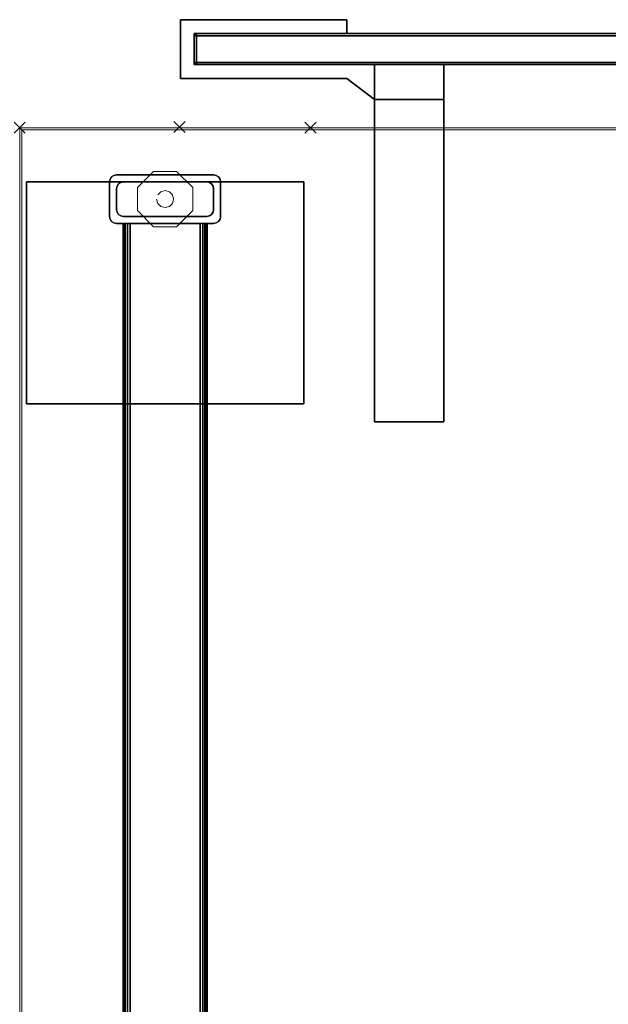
# Model space of a CAD drawing. Header units: inches. Extents: x 159 to 1116, y 667 to 1015.
# Tile 63 of 66: x 1000 to 1011, y 811 to 828. Entities that reach past the tile are written whole.
import ezdxf
from ezdxf.enums import TextEntityAlignment as Align

# ---------------------------------------------------------------- set-up
doc = ezdxf.new("R2010")
doc.units = ezdxf.units.IN
doc.header["$MEASUREMENT"] = 0
doc.header["$PDMODE"] = 3
doc.header["$PDSIZE"] = 0.1
doc.layers.add('A-FURN-3-NODE', color=135, linetype='Continuous', lineweight=9, plot=False)
for name, color, linetype in [('A-FURN-3-SCREEN-HARDWARE', 253, 'Continuous'), ('A-FURN-3-SCREEN-WOOD', 33, 'Continuous'), ('A-FURN-3-SCREEN-WOOD-TRIM', 35, 'Continuous'), ('A-FURN-3-WKSF-SUPPORT-FRAME', 254, 'Continuous')]:
    doc.layers.add(name, color=color, linetype=linetype)
for name, color, linetype, lineweight in [('A-FURN-3-WKSF-SUPPORT-GLIDE', 135, 'Continuous', 9), ('A-FURN-3-WKSF-TOP', 135, 'Continuous', 9), ('A-FURN-3-WKSF-TRIM', 135, 'Continuous', 9), ('A-FURN-HAWORTH-ATT', 7, 'Continuous', 9)]:
    doc.layers.add(name, color=color, linetype=linetype, lineweight=lineweight)

# ---------------------------------------------------------------- blocks, each defined once
blk = doc.blocks.new('SUFB-2748-WU-3D-3')
at = {"layer": 'A-FURN-3-NODE'}
blk.add_point((0, 0), dxfattribs=at)
at = {"layer": 'A-FURN-3-SCREEN-HARDWARE'}
for points in [[(0.015, 0.875, 27.945), (0.015, 0.875, 29.125), (0.015, 1.935, 29.125), (0.015, 1.935, 27.945)], [(0.015, 1.935, 27.945), (0.015, 1.935, 29.125), (3.015, 1.935, 29.125), (3.015, 1.935, 27.945)], [(3.015, 1.935, 27.945), (3.015, 1.935, 29.125), (3.015, 1.685, 29.125), (3.015, 1.685, 27.945)], [(3.015, 1.685, 27.945), (3.015, 1.685, 29.125), (0.265, 1.685, 29.125), (0.265, 1.685, 27.945)], [(0.265, 1.685, 27.945), (0.265, 1.685, 29.125), (0.265, 1.125, 29.125), (0.265, 1.125, 27.945)], [(0.265, 1.125, 27.945), (0.265, 1.125, 29.125), (4.765, 1.125, 29.125), (4.765, 1.125, 27.945)], [(3.515, 1.125, 27.695), (3.515, 1.125, 27.945), (4.765, 1.125, 27.945), (4.765, 1.125, 27.695)], [(3.515, -5.315, 27.695), (3.515, -5.315, 27.945), (3.515, 1.125, 27.945), (3.515, 1.125, 27.695)], [(3.515, 1.125, 27.695), (4.765, 1.125, 27.695), (4.765, -5.315, 27.695), (3.515, -5.315, 27.695)], [(3.515, -5.315, 27.945), (4.765, -5.315, 27.945), (4.765, 1.125, 27.945), (3.515, 1.125, 27.945)], [(4.765, 1.125, 27.695), (4.765, 1.125, 27.945), (4.765, -5.315, 27.945), (4.765, -5.315, 27.695)], [(4.765, 1.125, 27.945), (4.765, 1.125, 29.125), (4.765, 0.495, 29.125), (4.765, 0.495, 27.945)], [(3.015, 0.875, 27.945), (3.015, 0.875, 29.125), (0.015, 0.875, 29.125), (0.015, 0.875, 27.945)], [(3.515, 0.495, 27.945), (3.515, 0.495, 29.125), (3.015, 0.875, 29.125), (3.015, 0.875, 27.945)], [(4.765, 0.495, 27.945), (4.765, 0.495, 29.125), (3.515, 0.495, 29.125), (3.515, 0.495, 27.945)], [(4.765, -5.315, 27.695), (4.765, -5.315, 27.945), (3.515, -5.315, 27.945), (3.515, -5.315, 27.695)]]:
    blk.add_3dface(points, dxfattribs=at)
for points, invisible_edges in [([(0.015, 1.935, 27.945), (3.015, 1.935, 27.945), (3.015, 1.685, 27.945), (0.265, 1.685, 27.945)], 8), ([(0.265, 1.685, 27.945), (0.265, 1.125, 27.945), (0.015, 0.875, 27.945), (0.015, 1.935, 27.945)], 10), ([(3.015, 1.685, 29.125), (3.015, 1.935, 29.125), (0.015, 1.935, 29.125), (0.265, 1.685, 29.125)], 4), ([(0.015, 0.875, 29.125), (0.265, 1.125, 29.125), (0.265, 1.685, 29.125), (0.015, 1.935, 29.125)], 5), ([(4.765, 1.125, 29.125), (0.265, 1.125, 29.125), (0.015, 0.875, 29.125), (3.015, 0.875, 29.125)], 10), ([(0.015, 0.875, 27.945), (0.265, 1.125, 27.945), (3.515, 1.125, 27.945), (3.015, 0.875, 27.945)], 5), ([(4.765, 0.495, 29.125), (4.765, 1.125, 29.125), (3.015, 0.875, 29.125), (3.515, 0.495, 29.125)], 2), ([(3.515, 0.495, 27.945), (3.015, 0.875, 27.945), (3.515, 1.125, 27.945), (3.515, 0.495, 27.945)], 2)]:
    blk.add_3dface(points, dxfattribs=dict(at, invisible_edges=invisible_edges))
at = {"layer": 'A-FURN-3-SCREEN-WOOD'}
for points in [[(47.695, 1.685, 41.655), (47.695, 1.685, 14.985), (0.305, 1.685, 14.985), (0.305, 1.685, 41.655)], [(0.305, 1.125, 41.655), (0.305, 1.125, 14.985), (47.695, 1.125, 14.985), (47.695, 1.125, 41.655)]]:
    blk.add_3dface(points, dxfattribs=at)
at = {"layer": 'A-FURN-3-SCREEN-WOOD-TRIM'}
for points in [[(0.265, 1.645, 41.655), (0.305, 1.645, 41.695), (0.305, 1.685, 41.655)], [(0.265, 1.645, 41.655), (0.305, 1.685, 41.655), (0.305, 1.685, 14.985), (0.265, 1.645, 14.985)], [(0.305, 1.685, 14.985), (0.305, 1.645, 14.945), (0.265, 1.645, 14.985)], [(0.265, 1.165, 41.655), (0.305, 1.165, 41.695), (0.305, 1.645, 41.695), (0.265, 1.645, 41.655)], [(0.265, 1.645, 14.985), (0.265, 1.165, 14.985), (0.265, 1.165, 41.655), (0.265, 1.645, 41.655)], [(0.265, 1.645, 14.985), (0.305, 1.645, 14.945), (0.305, 1.165, 14.945), (0.265, 1.165, 14.985)], [(47.695, 1.645, 41.695), (47.695, 1.685, 41.655), (0.305, 1.685, 41.655), (0.305, 1.645, 41.695)], [(0.305, 1.645, 14.945), (0.305, 1.685, 14.985), (47.695, 1.685, 14.985), (47.695, 1.645, 14.945)], [(0.305, 1.645, 41.695), (0.305, 1.165, 41.695), (47.695, 1.165, 41.695), (47.695, 1.645, 41.695)], [(0.305, 1.165, 14.945), (0.305, 1.645, 14.945), (47.695, 1.645, 14.945), (47.695, 1.165, 14.945)], [(0.305, 1.125, 41.655), (0.305, 1.165, 41.695), (0.265, 1.165, 41.655)], [(0.305, 1.125, 41.655), (0.265, 1.165, 41.655), (0.265, 1.165, 14.985), (0.305, 1.125, 14.985)], [(0.265, 1.165, 14.985), (0.305, 1.165, 14.945), (0.305, 1.125, 14.985)], [(0.305, 1.165, 41.695), (0.305, 1.125, 41.655), (47.695, 1.125, 41.655), (47.695, 1.165, 41.695)], [(47.695, 1.165, 14.945), (47.695, 1.125, 14.985), (0.305, 1.125, 14.985), (0.305, 1.165, 14.945)]]:
    blk.add_3dface(points, dxfattribs=at)
at = {"layer": 'A-FURN-HAWORTH-ATT', "flags": 1}
for tag, p in [('HAWMC', (0, 0)), ('HAWPN', (0, -0.167)), ('HAWSN', (0, -0.333))]:
    blk.add_attdef(tag, text='', height=0.1, dxfattribs=at).set_placement(p, align=Align.TOP_CENTER)
blk = doc.blocks.new('WURA-3066-LJSC-3D-3')
at = {"layer": 'A-FURN-3-NODE'}
blk.add_point((0, 0), dxfattribs=at)
at = {"layer": 'A-FURN-3-WKSF-TOP', "invisible_edges": 12}
for points in [[(0.04, -29.882, 27.75), (0.04, -0.04, 27.75), (65.96, -0.04, 27.75), (65.96, -29.882, 27.75)], [(65.96, -0.04, 29), (0.04, -0.04, 29), (0.04, -29.882, 29), (65.96, -29.882, 29)]]:
    blk.add_3dface(points, dxfattribs=at)
at = {"layer": 'A-FURN-3-WKSF-TRIM'}
for points in [[(0.04, -0.04, 29), (0, 0, 28.96), (0, -29.882, 28.96), (0.04, -29.882, 29)], [(0.04, -29.882, 27.75), (0, -29.882, 27.79), (0, 0, 27.79), (0.04, -0.04, 27.75)], [(66, 0, 28.96), (0, 0, 28.96), (0.04, -0.04, 29), (65.96, -0.04, 29)], [(0, 0, 27.79), (66, 0, 27.79), (65.96, -0.04, 27.75), (0.04, -0.04, 27.75)], [(66, 0, 27.79), (0, 0, 27.79), (0, 0, 28.96), (66, 0, 28.96)]]:
    blk.add_3dface(points, dxfattribs=at)
at = {"layer": 'A-FURN-3-WKSF-TRIM', "invisible_edges": 4}
blk.add_3dface([(0, 0, 28.96), (0, 0, 27.79), (0, -29.882, 27.79), (0, -29.882, 28.96)], dxfattribs=at)
at = {"layer": 'A-FURN-HAWORTH-ATT', "flags": 1}
for tag, p in [('HAWMC', (0, 0)), ('HAWPN', (0, -0.167))]:
    blk.add_attdef(tag, text='', height=0.1, dxfattribs=at).set_placement(p, align=Align.TOP_CENTER)
blk = doc.blocks.new('ZZFK-3000-PNFG-3D-3')
at = {"layer": 'A-FURN-3-NODE'}
for p in [(0, 5.24), (0, 0)]:
    blk.add_point(p, dxfattribs=at)
at = {"layer": 'A-FURN-3-WKSF-SUPPORT-FRAME'}
for points in [[(0.975, 0.12, 27.562), (0.975, 5.12, 27.562), (4.975, 5.12, 27.562), (4.975, 0.12, 27.562)], [(4.975, 0.12, 27.812), (4.975, 5.12, 27.812), (0.975, 5.12, 27.812), (0.975, 0.12, 27.812)], [(0.975, 5.12, 27.812), (0.975, 5.12, 27.562), (0.975, 0.12, 27.562), (0.975, 0.12, 27.812)], [(4.975, 5.12, 27.812), (4.975, 5.12, 27.562), (0.975, 5.12, 27.562), (0.975, 5.12, 27.812)], [(4.975, 0.12, 27.812), (4.975, 0.12, 27.562), (4.975, 5.12, 27.562), (4.975, 5.12, 27.812)], [(0.975, 3.62, 27.8), (1.6, 3.62, 27.8), (1.6, 3.62, 3), (0.975, 3.62, 3)], [(0.85, 3.495, 27.8), (0.85, 3.495, 3), (0.85, 1.745, 3), (0.85, 1.745, 27.8)], [(1.1, 3.495, 3), (1.475, 3.495, 3), (1.475, 3.495, 0.5), (1.1, 3.495, 0.5)], [(1.725, 1.745, 27.8), (1.725, 1.745, 3), (1.725, 3.495, 3), (1.725, 3.495, 27.8)], [(28.275, 3.375, 27.675), (28.275, 3.375, 26.415), (1.725, 3.375, 26.415), (1.725, 3.375, 27.675)], [(28.275, 3.375, 21.565), (28.275, 3.375, 21.175), (1.725, 3.375, 21.175), (1.725, 3.375, 21.565)], [(0.975, 3.37, 3), (0.975, 3.37, 0.5), (0.975, 1.87, 0.5), (0.975, 1.87, 3)], [(1.6, 1.87, 3), (1.6, 1.87, 0.5), (1.6, 3.37, 0.5), (1.6, 3.37, 3)], [(28.275, 3.25, 27.8), (1.725, 3.25, 27.8), (1.725, 1.99, 27.8), (28.275, 1.99, 27.8)], [(28.275, 1.99, 26.29), (1.725, 1.99, 26.29), (1.725, 3.25, 26.29), (28.275, 3.25, 26.29)], [(28.275, 1.99, 21.05), (1.725, 1.99, 21.05), (1.725, 3.25, 21.05), (28.275, 3.25, 21.05)], [(28.275, 3.25, 21.69), (1.725, 3.25, 21.69), (1.725, 1.99, 21.69), (28.275, 1.99, 21.69)], [(28.275, 1.865, 26.415), (28.275, 1.865, 27.675), (1.725, 1.865, 27.675), (1.725, 1.865, 26.415)], [(28.275, 1.865, 21.175), (28.275, 1.865, 21.565), (1.725, 1.865, 21.565), (1.725, 1.865, 21.175)], [(1.6, 1.62, 27.8), (0.975, 1.62, 27.8), (0.975, 1.62, 3), (1.6, 1.62, 3)], [(1.475, 1.745, 3), (1.1, 1.745, 3), (1.1, 1.745, 0.5), (1.475, 1.745, 0.5)], [(0.975, 0.12, 27.812), (0.975, 0.12, 27.562), (4.975, 0.12, 27.562), (4.975, 0.12, 27.812)]]:
    blk.add_3dface(points, dxfattribs=at)
at = {"layer": 'A-FURN-3-WKSF-SUPPORT-GLIDE'}
for points, invisible_edges in [([(1.495, 3.12, 0.312), (0.788, 2.413, 0.312), (1.08, 2.12, 0.312), (1.788, 2.827, 0.312)], 5), ([(1.08, 3.12, 0.312), (0.788, 2.827, 0.312), (0.788, 2.413, 0.312), (1.495, 3.12, 0.312)], 4), ([(1.788, 2.827, 0.312), (1.08, 2.12, 0.312), (1.495, 2.12, 0.312), (1.788, 2.413, 0.312)], 1)]:
    blk.add_3dface(points, dxfattribs=dict(at, invisible_edges=invisible_edges))
for points in [[(1.08, 3.12, 0.312), (1.08, 3.12), (0.788, 2.827), (0.788, 2.827, 0.312)], [(1.495, 3.12, 0.312), (1.495, 3.12), (1.08, 3.12), (1.08, 3.12, 0.312)], [(1.788, 2.827, 0.312), (1.788, 2.827), (1.495, 3.12), (1.495, 3.12, 0.312)], [(0.788, 2.827, 0.312), (0.788, 2.827), (0.788, 2.413), (0.788, 2.413, 0.312)], [(1.788, 2.413, 0.312), (1.788, 2.413), (1.788, 2.827), (1.788, 2.827, 0.312)], [(0.788, 2.413, 0.312), (0.788, 2.413), (1.08, 2.12), (1.08, 2.12, 0.312)], [(1.495, 2.12, 0.312), (1.495, 2.12), (1.788, 2.413), (1.788, 2.413, 0.312)], [(1.08, 2.12, 0.312), (1.08, 2.12), (1.495, 2.12), (1.495, 2.12, 0.312)]]:
    blk.add_3dface(points, dxfattribs=at)
at = {"layer": 'A-FURN-HAWORTH-ATT', "flags": 1}
for tag, p in [('HAWMC', (0, 0)), ('HAWPN', (0, -0.167))]:
    blk.add_attdef(tag, text='', height=0.1, dxfattribs=at).set_placement(p, align=Align.TOP_CENTER)
at = {"layer": 'A-FURN-3-WKSF-SUPPORT-FRAME'}
mesh = blk.add_polymesh((2, 5), dxfattribs=at)
for k, corner in enumerate([(0.975, 3.62, 3), (0.927, 3.61, 3), (0.887, 3.583, 3), (0.86, 3.543, 3), (0.85, 3.495, 3), (0.975, 3.62, 27.8), (0.927, 3.61, 27.8), (0.887, 3.583, 27.8), (0.86, 3.543, 27.8), (0.85, 3.495, 27.8)]):
    mesh.set_mesh_vertex(divmod(k, 5), corner)
mesh = blk.add_polymesh((2, 5), dxfattribs=at)
for k, corner in enumerate([(1.725, 3.495, 3), (1.715, 3.543, 3), (1.688, 3.583, 3), (1.648, 3.61, 3), (1.6, 3.62, 3), (1.725, 3.495, 27.8), (1.715, 3.543, 27.8), (1.688, 3.583, 27.8), (1.648, 3.61, 27.8), (1.6, 3.62, 27.8)]):
    mesh.set_mesh_vertex(divmod(k, 5), corner)
mesh = blk.add_polymesh((2, 5), dxfattribs=at)
for k, corner in enumerate([(1.1, 3.495, 0.5), (1.052, 3.485, 0.5), (1.012, 3.458, 0.5), (0.985, 3.418, 0.5), (0.975, 3.37, 0.5), (1.1, 3.495, 3), (1.052, 3.485, 3), (1.012, 3.458, 3), (0.985, 3.418, 3), (0.975, 3.37, 3)]):
    mesh.set_mesh_vertex(divmod(k, 5), corner)
mesh = blk.add_polymesh((2, 5), dxfattribs=at)
for k, corner in enumerate([(1.6, 3.37, 0.5), (1.59, 3.418, 0.5), (1.563, 3.458, 0.5), (1.523, 3.485, 0.5), (1.475, 3.495, 0.5), (1.6, 3.37, 3), (1.59, 3.418, 3), (1.563, 3.458, 3), (1.523, 3.485, 3), (1.475, 3.495, 3)]):
    mesh.set_mesh_vertex(divmod(k, 5), corner)
mesh = blk.add_polymesh((2, 5), dxfattribs=at)
for k, corner in enumerate([(1.725, 3.25, 26.29), (1.725, 3.298, 26.3), (1.725, 3.338, 26.327), (1.725, 3.365, 26.367), (1.725, 3.375, 26.415), (28.275, 3.25, 26.29), (28.275, 3.298, 26.3), (28.275, 3.338, 26.327), (28.275, 3.365, 26.367), (28.275, 3.375, 26.415)]):
    mesh.set_mesh_vertex(divmod(k, 5), corner)
mesh = blk.add_polymesh((2, 5), dxfattribs=at)
for k, corner in enumerate([(1.725, 3.375, 27.675), (1.725, 3.365, 27.723), (1.725, 3.338, 27.763), (1.725, 3.298, 27.79), (1.725, 3.25, 27.8), (28.275, 3.375, 27.675), (28.275, 3.365, 27.723), (28.275, 3.338, 27.763), (28.275, 3.298, 27.79), (28.275, 3.25, 27.8)]):
    mesh.set_mesh_vertex(divmod(k, 5), corner)
mesh = blk.add_polymesh((2, 5), dxfattribs=at)
for k, corner in enumerate([(1.725, 3.375, 21.565), (1.725, 3.365, 21.613), (1.725, 3.338, 21.653), (1.725, 3.298, 21.68), (1.725, 3.25, 21.69), (28.275, 3.375, 21.565), (28.275, 3.365, 21.613), (28.275, 3.338, 21.653), (28.275, 3.298, 21.68), (28.275, 3.25, 21.69)]):
    mesh.set_mesh_vertex(divmod(k, 5), corner)
mesh = blk.add_polymesh((2, 5), dxfattribs=at)
for k, corner in enumerate([(1.725, 3.25, 21.05), (1.725, 3.298, 21.06), (1.725, 3.338, 21.087), (1.725, 3.365, 21.127), (1.725, 3.375, 21.175), (28.275, 3.25, 21.05), (28.275, 3.298, 21.06), (28.275, 3.338, 21.087), (28.275, 3.365, 21.127), (28.275, 3.375, 21.175)]):
    mesh.set_mesh_vertex(divmod(k, 5), corner)
mesh = blk.add_polymesh((2, 5), dxfattribs=at)
for k, corner in enumerate([(1.725, 1.865, 26.415), (1.725, 1.875, 26.367), (1.725, 1.902, 26.327), (1.725, 1.942, 26.3), (1.725, 1.99, 26.29), (28.275, 1.865, 26.415), (28.275, 1.875, 26.367), (28.275, 1.902, 26.327), (28.275, 1.942, 26.3), (28.275, 1.99, 26.29)]):
    mesh.set_mesh_vertex(divmod(k, 5), corner)
mesh = blk.add_polymesh((2, 5), dxfattribs=at)
for k, corner in enumerate([(1.725, 1.99, 27.8), (1.725, 1.942, 27.79), (1.725, 1.902, 27.763), (1.725, 1.875, 27.723), (1.725, 1.865, 27.675), (28.275, 1.99, 27.8), (28.275, 1.942, 27.79), (28.275, 1.902, 27.763), (28.275, 1.875, 27.723), (28.275, 1.865, 27.675)]):
    mesh.set_mesh_vertex(divmod(k, 5), corner)
mesh = blk.add_polymesh((2, 5), dxfattribs=at)
for k, corner in enumerate([(1.725, 1.99, 21.69), (1.725, 1.942, 21.68), (1.725, 1.902, 21.653), (1.725, 1.875, 21.613), (1.725, 1.865, 21.565), (28.275, 1.99, 21.69), (28.275, 1.942, 21.68), (28.275, 1.902, 21.653), (28.275, 1.875, 21.613), (28.275, 1.865, 21.565)]):
    mesh.set_mesh_vertex(divmod(k, 5), corner)
mesh = blk.add_polymesh((2, 5), dxfattribs=at)
for k, corner in enumerate([(1.725, 1.865, 21.175), (1.725, 1.875, 21.127), (1.725, 1.902, 21.087), (1.725, 1.942, 21.06), (1.725, 1.99, 21.05), (28.275, 1.865, 21.175), (28.275, 1.875, 21.127), (28.275, 1.902, 21.087), (28.275, 1.942, 21.06), (28.275, 1.99, 21.05)]):
    mesh.set_mesh_vertex(divmod(k, 5), corner)
mesh = blk.add_polymesh((2, 5), dxfattribs=at)
for k, corner in enumerate([(0.975, 1.87, 0.5), (0.985, 1.822, 0.5), (1.012, 1.782, 0.5), (1.052, 1.755, 0.5), (1.1, 1.745, 0.5), (0.975, 1.87, 3), (0.985, 1.822, 3), (1.012, 1.782, 3), (1.052, 1.755, 3), (1.1, 1.745, 3)]):
    mesh.set_mesh_vertex(divmod(k, 5), corner)
mesh = blk.add_polymesh((2, 5), dxfattribs=at)
for k, corner in enumerate([(1.475, 1.745, 0.5), (1.523, 1.755, 0.5), (1.563, 1.782, 0.5), (1.59, 1.822, 0.5), (1.6, 1.87, 0.5), (1.475, 1.745, 3), (1.523, 1.755, 3), (1.563, 1.782, 3), (1.59, 1.822, 3), (1.6, 1.87, 3)]):
    mesh.set_mesh_vertex(divmod(k, 5), corner)
mesh = blk.add_polymesh((2, 5), dxfattribs=at)
for k, corner in enumerate([(0.85, 1.745, 3), (0.86, 1.697, 3), (0.887, 1.657, 3), (0.927, 1.63, 3), (0.975, 1.62, 3), (0.85, 1.745, 27.8), (0.86, 1.697, 27.8), (0.887, 1.657, 27.8), (0.927, 1.63, 27.8), (0.975, 1.62, 27.8)]):
    mesh.set_mesh_vertex(divmod(k, 5), corner)
mesh = blk.add_polymesh((2, 5), dxfattribs=at)
for k, corner in enumerate([(1.6, 1.62, 3), (1.648, 1.63, 3), (1.688, 1.657, 3), (1.715, 1.697, 3), (1.725, 1.745, 3), (1.6, 1.62, 27.8), (1.648, 1.63, 27.8), (1.688, 1.657, 27.8), (1.715, 1.697, 27.8), (1.725, 1.745, 27.8)]):
    mesh.set_mesh_vertex(divmod(k, 5), corner)
at = {"layer": 'A-FURN-3-WKSF-SUPPORT-GLIDE'}
mesh = blk.add_polymesh((2, 12), dxfattribs=dict(at, n_close=True))
for k, corner in enumerate([(1.288, 2.466, 0.312), (1.364, 2.487, 0.312), (1.421, 2.543, 0.312), (1.441, 2.62, 0.312), (1.421, 2.697, 0.312), (1.364, 2.753, 0.312), (1.288, 2.774, 0.312), (1.211, 2.753, 0.312), (1.154, 2.697, 0.312), (1.134, 2.62, 0.312), (1.154, 2.543, 0.312), (1.211, 2.487, 0.312), (1.288, 2.466, 0.5), (1.364, 2.487, 0.5), (1.421, 2.543, 0.5), (1.441, 2.62, 0.5), (1.421, 2.697, 0.5), (1.364, 2.753, 0.5), (1.288, 2.774, 0.5), (1.211, 2.753, 0.5), (1.154, 2.697, 0.5), (1.134, 2.62, 0.5), (1.154, 2.543, 0.5), (1.211, 2.487, 0.5)]):
    mesh.set_mesh_vertex(divmod(k, 12), corner)

msp = doc.modelspace()

# ---------------------------------------------------------------- block references
for name, p in [('SUFB-2748-WU-3D-3', (1003.102, 826.385)), ('WURA-3066-LJSC-3D-3', (1000.222, 826.374))]:
    msp.add_blockref(name, p)
at = {"rotation": 270}
msp.add_blockref('ZZFK-3000-PNFG-3D-3', (1000.222, 826.374), dxfattribs=at)

doc.saveas('drawing.dxf')
